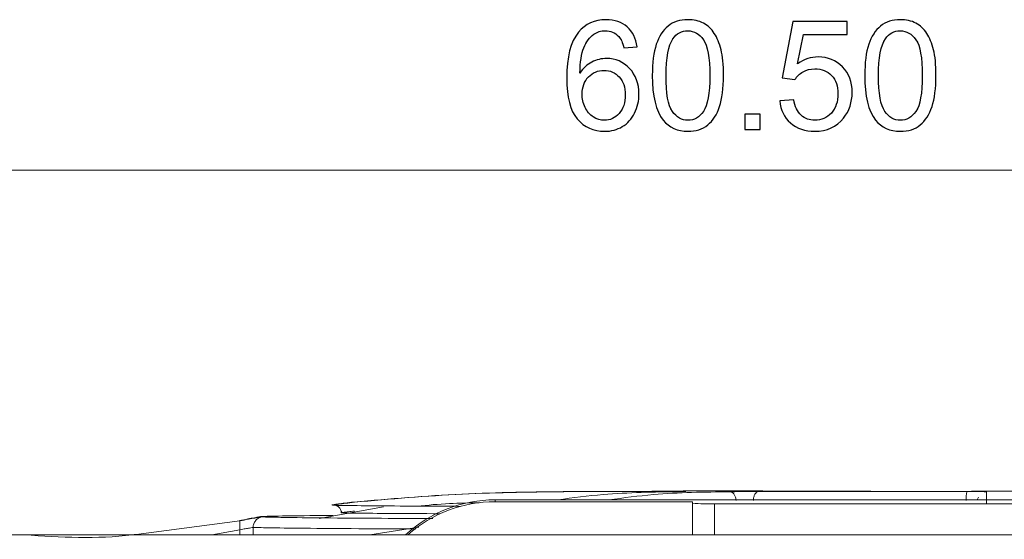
# Model space of a CAD drawing. Header units: millimetres. Extents: x -420 to 420, y -297 to 297.
# Tile 130 of 197: x 155 to 177, y 44 to 56. Entities that reach past the tile are written whole.
import ezdxf

# ---------------------------------------------------------------- set-up
doc = ezdxf.new("R2010")
doc.units = ezdxf.units.MM
doc.header["$MEASUREMENT"] = 0
doc.layers.add('layer 1', color=7, linetype='Continuous')

msp = doc.modelspace()

# ---------------------------------------------------------------- linework, layer by layer
at = {"layer": 'layer 1', "color": 7}
for points, knots in [([(168.8706, 55.7631), (168.8706, 55.7631), (168.5661, 55.7386), (168.5661, 55.7386), (168.5661, 55.7386), (168.5387, 55.8593), (168.4996, 55.9474), (168.4488, 56.0023), (168.4488, 56.0023), (168.3654, 56.0903), (168.2622, 56.1341), (168.1397, 56.1341), (168.1397, 56.1341), (168.0411, 56.1341), (167.9536, 56.1067), (167.8783, 56.0518), (167.8783, 56.0518), (167.7815, 55.9813), (167.7057, 55.8786), (167.6491, 55.7433), (167.6491, 55.7433), (167.5931, 55.6073), (167.5639, 55.4143), (167.5616, 55.164), (167.5616, 55.164), (167.6357, 55.2766), (167.7267, 55.3606), (167.834, 55.4148), (167.834, 55.4148), (167.9413, 55.4697), (168.0533, 55.4971), (168.1712, 55.4971), (168.1712, 55.4971), (168.3765, 55.4971), (168.5515, 55.4213), (168.6962, 55.2702), (168.6962, 55.2702), (168.8403, 55.1191), (168.9126, 54.9243), (168.9126, 54.6845), (168.9126, 54.6845), (168.9126, 54.527), (168.8788, 54.3812), (168.8111, 54.2458), (168.8111, 54.2458), (168.7428, 54.1105), (168.6501, 54.0073), (168.5311, 53.9355), (168.5311, 53.9355), (168.4127, 53.8638), (168.2779, 53.8276), (168.1274, 53.8276), (168.1274, 53.8276), (167.8713, 53.8276), (167.6619, 53.9221), (167.4998, 54.1105), (167.4998, 54.1105), (167.3382, 54.2989), (167.2571, 54.6098), (167.2571, 55.0427), (167.2571, 55.0427), (167.2571, 55.5268), (167.3469, 55.8792), (167.526, 56.0991), (167.526, 56.0991), (167.6823, 56.2904), (167.8929, 56.3861), (168.1583, 56.3861), (168.1583, 56.3861), (168.3555, 56.3861), (168.5177, 56.3307), (168.6437, 56.2204), (168.6437, 56.2204), (168.7697, 56.1102), (168.8455, 55.9579), (168.8706, 55.7631)], [0, 0, 0, 0, 0.05, 0.05, 0.05, 0.05, 0.1, 0.1, 0.1, 0.1, 0.15, 0.15, 0.15, 0.15, 0.2, 0.2, 0.2, 0.2, 0.25, 0.25, 0.25, 0.25, 0.3, 0.3, 0.3, 0.3, 0.35, 0.35, 0.35, 0.35, 0.4, 0.4, 0.4, 0.4, 0.45, 0.45, 0.45, 0.45, 0.5, 0.5, 0.5, 0.5, 0.55, 0.55, 0.55, 0.55, 0.6, 0.6, 0.6, 0.6, 0.65, 0.65, 0.65, 0.65, 0.7, 0.7, 0.7, 0.7, 0.75, 0.75, 0.75, 0.75, 0.8, 0.8, 0.8, 0.8, 0.85, 0.85, 0.85, 0.85, 0.9, 0.9, 0.9, 0.9, 1, 1, 1, 1]), ([(169.2177, 55.1063), (169.2177, 55.402), (169.248, 55.6412), (169.3087, 55.822), (169.3087, 55.822), (169.3699, 56.0034), (169.4604, 56.1428), (169.5805, 56.2403), (169.5805, 56.2403), (169.7001, 56.3377), (169.8512, 56.3861), (170.0332, 56.3861), (170.0332, 56.3861), (170.1674, 56.3861), (170.2852, 56.3593), (170.3873, 56.305), (170.3873, 56.305), (170.4888, 56.2508), (170.5728, 56.1726), (170.6381, 56.0705), (170.6381, 56.0705), (170.7034, 55.969), (170.7548, 55.8448), (170.7921, 55.6983), (170.7921, 55.6983), (170.83, 55.5519), (170.8487, 55.3542), (170.8487, 55.1063), (170.8487, 55.1063), (170.8487, 54.8123), (170.8184, 54.5743), (170.7583, 54.3934), (170.7583, 54.3934), (170.6982, 54.212), (170.6078, 54.0726), (170.4876, 53.9746), (170.4876, 53.9746), (170.368, 53.8766), (170.2164, 53.8276), (170.0332, 53.8276), (170.0332, 53.8276), (169.7923, 53.8276), (169.6027, 53.9133), (169.465, 54.0854), (169.465, 54.0854), (169.2999, 54.2954), (169.2177, 54.6355), (169.2177, 55.1063)], [0, 0, 0, 0, 0.0769231, 0.0769231, 0.0769231, 0.0769231, 0.1538462, 0.1538462, 0.1538462, 0.1538462, 0.2307692, 0.2307692, 0.2307692, 0.2307692, 0.3076923, 0.3076923, 0.3076923, 0.3076923, 0.3846154, 0.3846154, 0.3846154, 0.3846154, 0.4615385, 0.4615385, 0.4615385, 0.4615385, 0.5384615, 0.5384615, 0.5384615, 0.5384615, 0.6153846, 0.6153846, 0.6153846, 0.6153846, 0.6923077, 0.6923077, 0.6923077, 0.6923077, 0.7692308, 0.7692308, 0.7692308, 0.7692308, 0.8461538, 0.8461538, 0.8461538, 0.8461538, 1, 1, 1, 1]), ([(174.0833, 55.1063), (174.0833, 55.402), (174.1136, 55.6412), (174.1743, 55.822), (174.1743, 55.822), (174.2355, 56.0034), (174.326, 56.1428), (174.4461, 56.2403), (174.4461, 56.2403), (174.5657, 56.3377), (174.7168, 56.3861), (174.8988, 56.3861), (174.8988, 56.3861), (175.033, 56.3861), (175.1508, 56.3593), (175.2529, 56.305), (175.2529, 56.305), (175.3544, 56.2508), (175.4384, 56.1726), (175.5037, 56.0705), (175.5037, 56.0705), (175.569, 55.969), (175.6204, 55.8448), (175.6577, 55.6983), (175.6577, 55.6983), (175.6956, 55.5519), (175.7143, 55.3542), (175.7143, 55.1063), (175.7143, 55.1063), (175.7143, 54.8123), (175.684, 54.5743), (175.6239, 54.3934), (175.6239, 54.3934), (175.5638, 54.212), (175.4734, 54.0726), (175.3532, 53.9746), (175.3532, 53.9746), (175.2336, 53.8766), (175.082, 53.8276), (174.8988, 53.8276), (174.8988, 53.8276), (174.6579, 53.8276), (174.4683, 53.9133), (174.3306, 54.0854), (174.3306, 54.0854), (174.1655, 54.2954), (174.0833, 54.6355), (174.0833, 55.1063)], [0, 0, 0, 0, 0.0769231, 0.0769231, 0.0769231, 0.0769231, 0.1538462, 0.1538462, 0.1538462, 0.1538462, 0.2307692, 0.2307692, 0.2307692, 0.2307692, 0.3076923, 0.3076923, 0.3076923, 0.3076923, 0.3846154, 0.3846154, 0.3846154, 0.3846154, 0.4615385, 0.4615385, 0.4615385, 0.4615385, 0.5384615, 0.5384615, 0.5384615, 0.5384615, 0.6153846, 0.6153846, 0.6153846, 0.6153846, 0.6923077, 0.6923077, 0.6923077, 0.6923077, 0.7692308, 0.7692308, 0.7692308, 0.7692308, 0.8461538, 0.8461538, 0.8461538, 0.8461538, 1, 1, 1, 1]), ([(172.1367, 54.5276), (172.1367, 54.5276), (172.4587, 54.5521), (172.4587, 54.5521), (172.4587, 54.5521), (172.4826, 54.3952), (172.538, 54.2773), (172.6244, 54.198), (172.6244, 54.198), (172.7107, 54.1193), (172.8163, 54.0796), (172.9405, 54.0796), (172.9405, 54.0796), (173.0904, 54.0796), (173.2159, 54.1356), (173.3179, 54.247), (173.3179, 54.247), (173.4194, 54.359), (173.4702, 54.5072), (173.4702, 54.6915), (173.4702, 54.6915), (173.4702, 54.8671), (173.4218, 55.0053), (173.3244, 55.1068), (173.3244, 55.1068), (173.2269, 55.2083), (173.098, 55.2591), (172.9376, 55.2591), (172.9376, 55.2591), (172.8379, 55.2591), (172.7486, 55.2363), (172.6693, 55.1908), (172.6693, 55.1908), (172.5905, 55.1453), (172.5287, 55.0864), (172.4832, 55.0141), (172.4832, 55.0141), (172.4832, 55.0141), (172.1927, 55.0561), (172.1927, 55.0561), (172.1927, 55.0561), (172.1927, 55.0561), (172.4342, 56.3441), (172.4342, 56.3441), (172.4342, 56.3441), (172.4342, 56.3441), (173.6767, 56.3441), (173.6767, 56.3441), (173.6767, 56.3441), (173.6767, 56.3441), (173.6767, 56.0501), (173.6767, 56.0501), (173.6767, 56.0501), (173.6767, 56.0501), (172.6798, 56.0501), (172.6798, 56.0501), (172.6798, 56.0501), (172.6798, 56.0501), (172.5462, 55.374), (172.5462, 55.374), (172.5462, 55.374), (172.6961, 55.4796), (172.8536, 55.5321), (173.0181, 55.5321), (173.0181, 55.5321), (173.2363, 55.5321), (173.4206, 55.4563), (173.5705, 55.3046), (173.5705, 55.3046), (173.7204, 55.1529), (173.7957, 54.9581), (173.7957, 54.7201), (173.7957, 54.7201), (173.7957, 54.4932), (173.7298, 54.2972), (173.5979, 54.1321), (173.5979, 54.1321), (173.4375, 53.9291), (173.2182, 53.8276), (172.9405, 53.8276), (172.9405, 53.8276), (172.713, 53.8276), (172.5275, 53.8918), (172.3834, 54.0195), (172.3834, 54.0195), (172.2394, 54.1473), (172.1571, 54.3164), (172.1367, 54.5276)], [0, 0, 0, 0, 0.0434783, 0.0434783, 0.0434783, 0.0434783, 0.0869565, 0.0869565, 0.0869565, 0.0869565, 0.1304348, 0.1304348, 0.1304348, 0.1304348, 0.173913, 0.173913, 0.173913, 0.173913, 0.2173913, 0.2173913, 0.2173913, 0.2173913, 0.2608696, 0.2608696, 0.2608696, 0.2608696, 0.3043478, 0.3043478, 0.3043478, 0.3043478, 0.3478261, 0.3478261, 0.3478261, 0.3478261, 0.3913043, 0.3913043, 0.3913043, 0.3913043, 0.4347826, 0.4347826, 0.4347826, 0.4347826, 0.4782609, 0.4782609, 0.4782609, 0.4782609, 0.5217391, 0.5217391, 0.5217391, 0.5217391, 0.5652174, 0.5652174, 0.5652174, 0.5652174, 0.6086957, 0.6086957, 0.6086957, 0.6086957, 0.6521739, 0.6521739, 0.6521739, 0.6521739, 0.6956522, 0.6956522, 0.6956522, 0.6956522, 0.7391304, 0.7391304, 0.7391304, 0.7391304, 0.7826087, 0.7826087, 0.7826087, 0.7826087, 0.826087, 0.826087, 0.826087, 0.826087, 0.8695652, 0.8695652, 0.8695652, 0.8695652, 0.9130435, 0.9130435, 0.9130435, 0.9130435, 1, 1, 1, 1]), ([(169.5327, 55.1051), (169.5327, 54.6927), (169.5805, 54.4185), (169.6768, 54.2832), (169.6768, 54.2832), (169.773, 54.1473), (169.892, 54.0796), (170.0332, 54.0796), (170.0332, 54.0796), (170.1744, 54.0796), (170.2934, 54.1478), (170.3896, 54.2838), (170.3896, 54.2838), (170.4859, 54.4203), (170.5337, 54.6938), (170.5337, 55.1051), (170.5337, 55.1051), (170.5337, 55.5175), (170.4859, 55.7917), (170.3896, 55.927), (170.3896, 55.927), (170.2939, 56.0629), (170.1738, 56.1306), (170.0297, 56.1306), (170.0297, 56.1306), (169.8885, 56.1306), (169.7754, 56.0705), (169.6908, 55.9509), (169.6908, 55.9509), (169.5852, 55.7987), (169.5327, 55.5163), (169.5327, 55.1051)], [0, 0, 0, 0, 0.1111111, 0.1111111, 0.1111111, 0.1111111, 0.2222222, 0.2222222, 0.2222222, 0.2222222, 0.3333333, 0.3333333, 0.3333333, 0.3333333, 0.4444444, 0.4444444, 0.4444444, 0.4444444, 0.5555556, 0.5555556, 0.5555556, 0.5555556, 0.6666667, 0.6666667, 0.6666667, 0.6666667, 0.7777778, 0.7777778, 0.7777778, 0.7777778, 1, 1, 1, 1]), ([(174.3983, 55.1051), (174.3983, 54.6927), (174.4461, 54.4185), (174.5424, 54.2832), (174.5424, 54.2832), (174.6386, 54.1473), (174.7576, 54.0796), (174.8988, 54.0796), (174.8988, 54.0796), (175.04, 54.0796), (175.159, 54.1478), (175.2552, 54.2838), (175.2552, 54.2838), (175.3515, 54.4203), (175.3993, 54.6938), (175.3993, 55.1051), (175.3993, 55.1051), (175.3993, 55.5175), (175.3515, 55.7917), (175.2552, 55.927), (175.2552, 55.927), (175.1595, 56.0629), (175.0394, 56.1306), (174.8953, 56.1306), (174.8953, 56.1306), (174.7541, 56.1306), (174.641, 56.0705), (174.5564, 55.9509), (174.5564, 55.9509), (174.4508, 55.7987), (174.3983, 55.5163), (174.3983, 55.1051)], [0, 0, 0, 0, 0.1111111, 0.1111111, 0.1111111, 0.1111111, 0.2222222, 0.2222222, 0.2222222, 0.2222222, 0.3333333, 0.3333333, 0.3333333, 0.3333333, 0.4444444, 0.4444444, 0.4444444, 0.4444444, 0.5555556, 0.5555556, 0.5555556, 0.5555556, 0.6666667, 0.6666667, 0.6666667, 0.6666667, 0.7777778, 0.7777778, 0.7777778, 0.7777778, 1, 1, 1, 1]), ([(167.6106, 54.6816), (167.6106, 54.5754), (167.6333, 54.4739), (167.6783, 54.3771), (167.6783, 54.3771), (167.7232, 54.2803), (167.7862, 54.2068), (167.8661, 54.156), (167.8661, 54.156), (167.9466, 54.1053), (168.0318, 54.0796), (168.1222, 54.0796), (168.1222, 54.0796), (168.2534, 54.0796), (168.3654, 54.1321), (168.4582, 54.2371), (168.4582, 54.2371), (168.5509, 54.3421), (168.5976, 54.4844), (168.5976, 54.6647), (168.5976, 54.6647), (168.5976, 54.8379), (168.5515, 54.9744), (168.4599, 55.0742), (168.4599, 55.0742), (168.3683, 55.1739), (168.2517, 55.2241), (168.1099, 55.2241), (168.1099, 55.2241), (167.9711, 55.2241), (167.8527, 55.1739), (167.7558, 55.0742), (167.7558, 55.0742), (167.659, 54.9744), (167.6106, 54.8438), (167.6106, 54.6816)], [0, 0, 0, 0, 0.1, 0.1, 0.1, 0.1, 0.2, 0.2, 0.2, 0.2, 0.3, 0.3, 0.3, 0.3, 0.4, 0.4, 0.4, 0.4, 0.5, 0.5, 0.5, 0.5, 0.6, 0.6, 0.6, 0.6, 0.7, 0.7, 0.7, 0.7, 0.8, 0.8, 0.8, 0.8, 1, 1, 1, 1]), ([(171.3358, 53.8696), (171.3358, 53.8696), (171.3358, 54.2196), (171.3358, 54.2196), (171.3358, 54.2196), (171.3358, 54.2196), (171.6858, 54.2196), (171.6858, 54.2196), (171.6858, 54.2196), (171.6858, 54.2196), (171.6858, 53.8696), (171.6858, 53.8696), (171.6858, 53.8696), (171.6858, 53.8696), (171.3358, 53.8696), (171.3358, 53.8696)], [0, 0, 0, 0, 0.2, 0.2, 0.2, 0.2, 0.4, 0.4, 0.4, 0.4, 0.6, 0.6, 0.6, 0.6, 1, 1, 1, 1])]:
    msp.add_open_spline(points, degree=3, knots=knots, dxfattribs=at)
at = {"layer": 'layer 1', "color": 7, "lineweight": 9}
for points, knots in [([(168.8706, 55.7631), (168.8706, 55.7631), (168.5661, 55.7386), (168.5661, 55.7386), (168.5661, 55.7386), (168.5387, 55.8593), (168.4996, 55.9474), (168.4488, 56.0023), (168.4488, 56.0023), (168.3654, 56.0903), (168.2622, 56.1341), (168.1397, 56.1341), (168.1397, 56.1341), (168.0411, 56.1341), (167.9536, 56.1067), (167.8783, 56.0518), (167.8783, 56.0518), (167.7815, 55.9813), (167.7057, 55.8786), (167.6491, 55.7433), (167.6491, 55.7433), (167.5931, 55.6073), (167.5639, 55.4143), (167.5616, 55.164), (167.5616, 55.164), (167.6357, 55.2766), (167.7267, 55.3606), (167.834, 55.4148), (167.834, 55.4148), (167.9413, 55.4697), (168.0533, 55.4971), (168.1712, 55.4971), (168.1712, 55.4971), (168.3765, 55.4971), (168.5515, 55.4213), (168.6962, 55.2702), (168.6962, 55.2702), (168.8403, 55.1191), (168.9126, 54.9243), (168.9126, 54.6845), (168.9126, 54.6845), (168.9126, 54.527), (168.8788, 54.3812), (168.8111, 54.2458), (168.8111, 54.2458), (168.7428, 54.1105), (168.6501, 54.0073), (168.5311, 53.9355), (168.5311, 53.9355), (168.4127, 53.8638), (168.2779, 53.8276), (168.1274, 53.8276), (168.1274, 53.8276), (167.8713, 53.8276), (167.6619, 53.9221), (167.4998, 54.1105), (167.4998, 54.1105), (167.3382, 54.2989), (167.2571, 54.6098), (167.2571, 55.0427), (167.2571, 55.0427), (167.2571, 55.5268), (167.3469, 55.8792), (167.526, 56.0991), (167.526, 56.0991), (167.6823, 56.2904), (167.8929, 56.3861), (168.1583, 56.3861), (168.1583, 56.3861), (168.3555, 56.3861), (168.5177, 56.3307), (168.6437, 56.2204), (168.6437, 56.2204), (168.7697, 56.1102), (168.8455, 55.9579), (168.8706, 55.7631)], [0, 0, 0, 0, 0.05, 0.05, 0.05, 0.05, 0.1, 0.1, 0.1, 0.1, 0.15, 0.15, 0.15, 0.15, 0.2, 0.2, 0.2, 0.2, 0.25, 0.25, 0.25, 0.25, 0.3, 0.3, 0.3, 0.3, 0.35, 0.35, 0.35, 0.35, 0.4, 0.4, 0.4, 0.4, 0.45, 0.45, 0.45, 0.45, 0.5, 0.5, 0.5, 0.5, 0.55, 0.55, 0.55, 0.55, 0.6, 0.6, 0.6, 0.6, 0.65, 0.65, 0.65, 0.65, 0.7, 0.7, 0.7, 0.7, 0.75, 0.75, 0.75, 0.75, 0.8, 0.8, 0.8, 0.8, 0.85, 0.85, 0.85, 0.85, 0.9, 0.9, 0.9, 0.9, 1, 1, 1, 1]), ([(169.2177, 55.1063), (169.2177, 55.402), (169.248, 55.6412), (169.3087, 55.822), (169.3087, 55.822), (169.3699, 56.0034), (169.4604, 56.1428), (169.5805, 56.2403), (169.5805, 56.2403), (169.7001, 56.3377), (169.8512, 56.3861), (170.0332, 56.3861), (170.0332, 56.3861), (170.1674, 56.3861), (170.2852, 56.3593), (170.3873, 56.305), (170.3873, 56.305), (170.4888, 56.2508), (170.5728, 56.1726), (170.6381, 56.0705), (170.6381, 56.0705), (170.7034, 55.969), (170.7548, 55.8448), (170.7921, 55.6983), (170.7921, 55.6983), (170.83, 55.5519), (170.8487, 55.3542), (170.8487, 55.1063), (170.8487, 55.1063), (170.8487, 54.8123), (170.8184, 54.5743), (170.7583, 54.3934), (170.7583, 54.3934), (170.6982, 54.212), (170.6078, 54.0726), (170.4876, 53.9746), (170.4876, 53.9746), (170.368, 53.8766), (170.2164, 53.8276), (170.0332, 53.8276), (170.0332, 53.8276), (169.7923, 53.8276), (169.6027, 53.9133), (169.465, 54.0854), (169.465, 54.0854), (169.2999, 54.2954), (169.2177, 54.6355), (169.2177, 55.1063)], [0, 0, 0, 0, 0.0769231, 0.0769231, 0.0769231, 0.0769231, 0.1538462, 0.1538462, 0.1538462, 0.1538462, 0.2307692, 0.2307692, 0.2307692, 0.2307692, 0.3076923, 0.3076923, 0.3076923, 0.3076923, 0.3846154, 0.3846154, 0.3846154, 0.3846154, 0.4615385, 0.4615385, 0.4615385, 0.4615385, 0.5384615, 0.5384615, 0.5384615, 0.5384615, 0.6153846, 0.6153846, 0.6153846, 0.6153846, 0.6923077, 0.6923077, 0.6923077, 0.6923077, 0.7692308, 0.7692308, 0.7692308, 0.7692308, 0.8461538, 0.8461538, 0.8461538, 0.8461538, 1, 1, 1, 1]), ([(174.0833, 55.1063), (174.0833, 55.402), (174.1136, 55.6412), (174.1743, 55.822), (174.1743, 55.822), (174.2355, 56.0034), (174.326, 56.1428), (174.4461, 56.2403), (174.4461, 56.2403), (174.5657, 56.3377), (174.7168, 56.3861), (174.8988, 56.3861), (174.8988, 56.3861), (175.033, 56.3861), (175.1508, 56.3593), (175.2529, 56.305), (175.2529, 56.305), (175.3544, 56.2508), (175.4384, 56.1726), (175.5037, 56.0705), (175.5037, 56.0705), (175.569, 55.969), (175.6204, 55.8448), (175.6577, 55.6983), (175.6577, 55.6983), (175.6956, 55.5519), (175.7143, 55.3542), (175.7143, 55.1063), (175.7143, 55.1063), (175.7143, 54.8123), (175.684, 54.5743), (175.6239, 54.3934), (175.6239, 54.3934), (175.5638, 54.212), (175.4734, 54.0726), (175.3532, 53.9746), (175.3532, 53.9746), (175.2336, 53.8766), (175.082, 53.8276), (174.8988, 53.8276), (174.8988, 53.8276), (174.6579, 53.8276), (174.4683, 53.9133), (174.3306, 54.0854), (174.3306, 54.0854), (174.1655, 54.2954), (174.0833, 54.6355), (174.0833, 55.1063)], [0, 0, 0, 0, 0.0769231, 0.0769231, 0.0769231, 0.0769231, 0.1538462, 0.1538462, 0.1538462, 0.1538462, 0.2307692, 0.2307692, 0.2307692, 0.2307692, 0.3076923, 0.3076923, 0.3076923, 0.3076923, 0.3846154, 0.3846154, 0.3846154, 0.3846154, 0.4615385, 0.4615385, 0.4615385, 0.4615385, 0.5384615, 0.5384615, 0.5384615, 0.5384615, 0.6153846, 0.6153846, 0.6153846, 0.6153846, 0.6923077, 0.6923077, 0.6923077, 0.6923077, 0.7692308, 0.7692308, 0.7692308, 0.7692308, 0.8461538, 0.8461538, 0.8461538, 0.8461538, 1, 1, 1, 1]), ([(172.1367, 54.5276), (172.1367, 54.5276), (172.4587, 54.5521), (172.4587, 54.5521), (172.4587, 54.5521), (172.4826, 54.3952), (172.538, 54.2773), (172.6244, 54.198), (172.6244, 54.198), (172.7107, 54.1193), (172.8163, 54.0796), (172.9405, 54.0796), (172.9405, 54.0796), (173.0904, 54.0796), (173.2159, 54.1356), (173.3179, 54.247), (173.3179, 54.247), (173.4194, 54.359), (173.4702, 54.5072), (173.4702, 54.6915), (173.4702, 54.6915), (173.4702, 54.8671), (173.4218, 55.0053), (173.3244, 55.1068), (173.3244, 55.1068), (173.2269, 55.2083), (173.098, 55.2591), (172.9376, 55.2591), (172.9376, 55.2591), (172.8379, 55.2591), (172.7486, 55.2363), (172.6693, 55.1908), (172.6693, 55.1908), (172.5905, 55.1453), (172.5287, 55.0864), (172.4832, 55.0141), (172.4832, 55.0141), (172.4832, 55.0141), (172.1927, 55.0561), (172.1927, 55.0561), (172.1927, 55.0561), (172.1927, 55.0561), (172.4342, 56.3441), (172.4342, 56.3441), (172.4342, 56.3441), (172.4342, 56.3441), (173.6767, 56.3441), (173.6767, 56.3441), (173.6767, 56.3441), (173.6767, 56.3441), (173.6767, 56.0501), (173.6767, 56.0501), (173.6767, 56.0501), (173.6767, 56.0501), (172.6798, 56.0501), (172.6798, 56.0501), (172.6798, 56.0501), (172.6798, 56.0501), (172.5462, 55.374), (172.5462, 55.374), (172.5462, 55.374), (172.6961, 55.4796), (172.8536, 55.5321), (173.0181, 55.5321), (173.0181, 55.5321), (173.2363, 55.5321), (173.4206, 55.4563), (173.5705, 55.3046), (173.5705, 55.3046), (173.7204, 55.1529), (173.7957, 54.9581), (173.7957, 54.7201), (173.7957, 54.7201), (173.7957, 54.4932), (173.7298, 54.2972), (173.5979, 54.1321), (173.5979, 54.1321), (173.4375, 53.9291), (173.2182, 53.8276), (172.9405, 53.8276), (172.9405, 53.8276), (172.713, 53.8276), (172.5275, 53.8918), (172.3834, 54.0195), (172.3834, 54.0195), (172.2394, 54.1473), (172.1571, 54.3164), (172.1367, 54.5276)], [0, 0, 0, 0, 0.0434783, 0.0434783, 0.0434783, 0.0434783, 0.0869565, 0.0869565, 0.0869565, 0.0869565, 0.1304348, 0.1304348, 0.1304348, 0.1304348, 0.173913, 0.173913, 0.173913, 0.173913, 0.2173913, 0.2173913, 0.2173913, 0.2173913, 0.2608696, 0.2608696, 0.2608696, 0.2608696, 0.3043478, 0.3043478, 0.3043478, 0.3043478, 0.3478261, 0.3478261, 0.3478261, 0.3478261, 0.3913043, 0.3913043, 0.3913043, 0.3913043, 0.4347826, 0.4347826, 0.4347826, 0.4347826, 0.4782609, 0.4782609, 0.4782609, 0.4782609, 0.5217391, 0.5217391, 0.5217391, 0.5217391, 0.5652174, 0.5652174, 0.5652174, 0.5652174, 0.6086957, 0.6086957, 0.6086957, 0.6086957, 0.6521739, 0.6521739, 0.6521739, 0.6521739, 0.6956522, 0.6956522, 0.6956522, 0.6956522, 0.7391304, 0.7391304, 0.7391304, 0.7391304, 0.7826087, 0.7826087, 0.7826087, 0.7826087, 0.826087, 0.826087, 0.826087, 0.826087, 0.8695652, 0.8695652, 0.8695652, 0.8695652, 0.9130435, 0.9130435, 0.9130435, 0.9130435, 1, 1, 1, 1]), ([(169.5327, 55.1051), (169.5327, 54.6927), (169.5805, 54.4185), (169.6768, 54.2832), (169.6768, 54.2832), (169.773, 54.1473), (169.892, 54.0796), (170.0332, 54.0796), (170.0332, 54.0796), (170.1744, 54.0796), (170.2934, 54.1478), (170.3896, 54.2838), (170.3896, 54.2838), (170.4859, 54.4203), (170.5337, 54.6938), (170.5337, 55.1051), (170.5337, 55.1051), (170.5337, 55.5175), (170.4859, 55.7917), (170.3896, 55.927), (170.3896, 55.927), (170.2939, 56.0629), (170.1738, 56.1306), (170.0297, 56.1306), (170.0297, 56.1306), (169.8885, 56.1306), (169.7754, 56.0705), (169.6908, 55.9509), (169.6908, 55.9509), (169.5852, 55.7987), (169.5327, 55.5163), (169.5327, 55.1051)], [0, 0, 0, 0, 0.1111111, 0.1111111, 0.1111111, 0.1111111, 0.2222222, 0.2222222, 0.2222222, 0.2222222, 0.3333333, 0.3333333, 0.3333333, 0.3333333, 0.4444444, 0.4444444, 0.4444444, 0.4444444, 0.5555556, 0.5555556, 0.5555556, 0.5555556, 0.6666667, 0.6666667, 0.6666667, 0.6666667, 0.7777778, 0.7777778, 0.7777778, 0.7777778, 1, 1, 1, 1]), ([(174.3983, 55.1051), (174.3983, 54.6927), (174.4461, 54.4185), (174.5424, 54.2832), (174.5424, 54.2832), (174.6386, 54.1473), (174.7576, 54.0796), (174.8988, 54.0796), (174.8988, 54.0796), (175.04, 54.0796), (175.159, 54.1478), (175.2552, 54.2838), (175.2552, 54.2838), (175.3515, 54.4203), (175.3993, 54.6938), (175.3993, 55.1051), (175.3993, 55.1051), (175.3993, 55.5175), (175.3515, 55.7917), (175.2552, 55.927), (175.2552, 55.927), (175.1595, 56.0629), (175.0394, 56.1306), (174.8953, 56.1306), (174.8953, 56.1306), (174.7541, 56.1306), (174.641, 56.0705), (174.5564, 55.9509), (174.5564, 55.9509), (174.4508, 55.7987), (174.3983, 55.5163), (174.3983, 55.1051)], [0, 0, 0, 0, 0.1111111, 0.1111111, 0.1111111, 0.1111111, 0.2222222, 0.2222222, 0.2222222, 0.2222222, 0.3333333, 0.3333333, 0.3333333, 0.3333333, 0.4444444, 0.4444444, 0.4444444, 0.4444444, 0.5555556, 0.5555556, 0.5555556, 0.5555556, 0.6666667, 0.6666667, 0.6666667, 0.6666667, 0.7777778, 0.7777778, 0.7777778, 0.7777778, 1, 1, 1, 1]), ([(167.6106, 54.6816), (167.6106, 54.5754), (167.6333, 54.4739), (167.6783, 54.3771), (167.6783, 54.3771), (167.7232, 54.2803), (167.7862, 54.2068), (167.8661, 54.156), (167.8661, 54.156), (167.9466, 54.1053), (168.0318, 54.0796), (168.1222, 54.0796), (168.1222, 54.0796), (168.2534, 54.0796), (168.3654, 54.1321), (168.4582, 54.2371), (168.4582, 54.2371), (168.5509, 54.3421), (168.5976, 54.4844), (168.5976, 54.6647), (168.5976, 54.6647), (168.5976, 54.8379), (168.5515, 54.9744), (168.4599, 55.0742), (168.4599, 55.0742), (168.3683, 55.1739), (168.2517, 55.2241), (168.1099, 55.2241), (168.1099, 55.2241), (167.9711, 55.2241), (167.8527, 55.1739), (167.7558, 55.0742), (167.7558, 55.0742), (167.659, 54.9744), (167.6106, 54.8438), (167.6106, 54.6816)], [0, 0, 0, 0, 0.1, 0.1, 0.1, 0.1, 0.2, 0.2, 0.2, 0.2, 0.3, 0.3, 0.3, 0.3, 0.4, 0.4, 0.4, 0.4, 0.5, 0.5, 0.5, 0.5, 0.6, 0.6, 0.6, 0.6, 0.7, 0.7, 0.7, 0.7, 0.8, 0.8, 0.8, 0.8, 1, 1, 1, 1]), ([(171.3358, 53.8696), (171.3358, 53.8696), (171.3358, 54.2196), (171.3358, 54.2196), (171.3358, 54.2196), (171.3358, 54.2196), (171.6858, 54.2196), (171.6858, 54.2196), (171.6858, 54.2196), (171.6858, 54.2196), (171.6858, 53.8696), (171.6858, 53.8696), (171.6858, 53.8696), (171.6858, 53.8696), (171.3358, 53.8696), (171.3358, 53.8696)], [0, 0, 0, 0, 0.2, 0.2, 0.2, 0.2, 0.4, 0.4, 0.4, 0.4, 0.6, 0.6, 0.6, 0.6, 1, 1, 1, 1]), ([(167.3297, 45.571), (166.5042, 45.5625), (165.6788, 45.5542), (164.855, 45.5142), (164.855, 45.5142), (164.03, 45.4745), (163.2063, 45.403), (162.383, 45.3314)], [0, 0, 0, 0, 0.3333333, 0.3333333, 0.3333333, 0.3333333, 1, 1, 1, 1]), ([(162.3952, 45.3276), (163.2196, 45.3999), (164.044, 45.4723), (164.8701, 45.5127), (164.8701, 45.5127), (165.6949, 45.553), (166.5213, 45.5617), (167.3477, 45.5703)], [0, 0, 0, 0, 0.3333333, 0.3333333, 0.3333333, 0.3333333, 1, 1, 1, 1]), ([(169.8391, 45.5679), (169.2556, 45.5606), (168.6721, 45.5532), (168.0903, 45.5028), (168.0903, 45.5028), (167.7456, 45.4731), (167.4016, 45.4281), (167.0574, 45.3832)], [0, 0, 0, 0, 0.3333333, 0.3333333, 0.3333333, 0.3333333, 1, 1, 1, 1]), ([(167.8283, 45.5749), (167.812, 45.5749), (167.7956, 45.5747), (167.7667, 45.5745), (167.7667, 45.5745), (167.7412, 45.5745), (167.7058, 45.5741), (167.663, 45.5739), (167.663, 45.5739), (167.6204, 45.5735), (167.5704, 45.5732), (167.5173, 45.5727), (167.5173, 45.5727), (167.4574, 45.5722), (167.3936, 45.5715), (167.3297, 45.571)], [0, 0, 0, 0, 0.2, 0.2, 0.2, 0.2, 0.4, 0.4, 0.4, 0.4, 0.6, 0.6, 0.6, 0.6, 1, 1, 1, 1]), ([(167.3477, 45.5703), (167.411, 45.571), (167.4741, 45.5715), (167.5336, 45.5722), (167.5336, 45.5722), (167.5862, 45.5725), (167.6359, 45.5729), (167.6785, 45.5734), (167.6785, 45.5734), (167.7211, 45.5735), (167.7566, 45.5739), (167.7826, 45.5739), (167.7826, 45.5739), (167.8117, 45.5741), (167.8288, 45.5741), (167.8457, 45.5744)], [0, 0, 0, 0, 0.2, 0.2, 0.2, 0.2, 0.4, 0.4, 0.4, 0.4, 0.6, 0.6, 0.6, 0.6, 1, 1, 1, 1]), ([(169.085, 45.5757), (168.8659, 45.5757), (168.6469, 45.5756), (168.4763, 45.5756), (168.4763, 45.5756), (168.1167, 45.5754), (167.9726, 45.5751), (167.8283, 45.5749)], [0, 0, 0, 0, 0.3333333, 0.3333333, 0.3333333, 0.3333333, 1, 1, 1, 1]), ([(167.8457, 45.5744), (168.023, 45.5739), (168.2007, 45.5737), (168.5392, 45.5735), (168.5392, 45.5735), (168.878, 45.5734), (169.3781, 45.5729), (169.8781, 45.5727)], [0, 0, 0, 0, 0.3333333, 0.3333333, 0.3333333, 0.3333333, 1, 1, 1, 1]), ([(168.2246, 45.3832), (168.5636, 45.4276), (168.9026, 45.4721), (169.2421, 45.5018), (169.2421, 45.5018), (169.825, 45.5526), (170.4094, 45.5601), (170.9938, 45.5675)], [0, 0, 0, 0, 0.3333333, 0.3333333, 0.3333333, 0.3333333, 1, 1, 1, 1]), ([(185.5501, 45.5667), (185.3222, 45.5725), (185.0946, 45.5783), (184.8669, 45.5832), (184.8669, 45.5832), (182.6482, 45.6316), (180.4515, 45.598), (178.2679, 45.5842), (178.2679, 45.5842), (176.2036, 45.571), (174.151, 45.5756), (172.1134, 45.5837), (172.1134, 45.5837), (171.1369, 45.5878), (170.1638, 45.5926), (169.204, 45.578), (169.204, 45.578), (169.1093, 45.5766), (169.0151, 45.5749), (168.9208, 45.5734)], [0, 0, 0, 0, 0.1666667, 0.1666667, 0.1666667, 0.1666667, 0.3333333, 0.3333333, 0.3333333, 0.3333333, 0.5, 0.5, 0.5, 0.5, 0.6666667, 0.6666667, 0.6666667, 0.6666667, 1, 1, 1, 1]), ([(169.8781, 45.5727), (169.9108, 45.5727), (169.9436, 45.5725), (169.9634, 45.5723), (169.9634, 45.5723), (169.9811, 45.5722), (169.9887, 45.5719), (169.9853, 45.5715), (169.9853, 45.5715), (169.9821, 45.5711), (169.9677, 45.5705), (169.9439, 45.5701), (169.9439, 45.5701), (169.917, 45.5695), (169.8781, 45.5686), (169.8391, 45.5679)], [0, 0, 0, 0, 0.2, 0.2, 0.2, 0.2, 0.4, 0.4, 0.4, 0.4, 0.6, 0.6, 0.6, 0.6, 1, 1, 1, 1]), ([(170.9938, 45.5675), (171.0445, 45.5683), (171.0951, 45.5691), (171.1522, 45.5697), (171.1522, 45.5697), (171.2028, 45.5701), (171.2584, 45.5707), (171.3149, 45.5711), (171.3149, 45.5711), (171.3712, 45.5713), (171.4283, 45.5717), (171.4816, 45.5719), (171.4816, 45.5719), (171.5418, 45.5722), (171.5972, 45.5722), (171.6527, 45.5722)], [0, 0, 0, 0, 0.2, 0.2, 0.2, 0.2, 0.4, 0.4, 0.4, 0.4, 0.6, 0.6, 0.6, 0.6, 1, 1, 1, 1]), ([(171.1359, 45.3664), (171.1352, 45.3792), (171.1347, 45.3923), (171.1328, 45.405), (171.1328, 45.405), (171.1311, 45.4176), (171.1281, 45.43), (171.1242, 45.4419), (171.1242, 45.4419), (171.1164, 45.4656), (171.1058, 45.4876), (171.0927, 45.5062), (171.0927, 45.5062), (171.0796, 45.5246), (171.0642, 45.5399), (171.0472, 45.5508), (171.0472, 45.5508), (171.0389, 45.5562), (171.0302, 45.5605), (171.0212, 45.563), (171.0212, 45.563), (171.0123, 45.5659), (171.003, 45.5667), (170.9938, 45.5675)], [0, 0, 0, 0, 0.1428571, 0.1428571, 0.1428571, 0.1428571, 0.2857143, 0.2857143, 0.2857143, 0.2857143, 0.4285714, 0.4285714, 0.4285714, 0.4285714, 0.5714286, 0.5714286, 0.5714286, 0.5714286, 0.7142857, 0.7142857, 0.7142857, 0.7142857, 1, 1, 1, 1]), ([(171.5314, 45.3692), (171.5317, 45.3822), (171.5323, 45.3953), (171.5339, 45.4082), (171.5339, 45.4082), (171.5353, 45.4208), (171.538, 45.4332), (171.5414, 45.4451), (171.5414, 45.4451), (171.5477, 45.469), (171.557, 45.4911), (171.5681, 45.5098), (171.5681, 45.5098), (171.5793, 45.5283), (171.5926, 45.5438), (171.6068, 45.5548), (171.6068, 45.5548), (171.6141, 45.5603), (171.6216, 45.5649), (171.6291, 45.5675), (171.6291, 45.5675), (171.637, 45.5703), (171.6449, 45.5711), (171.6527, 45.5722)], [0, 0, 0, 0, 0.1428571, 0.1428571, 0.1428571, 0.1428571, 0.2857143, 0.2857143, 0.2857143, 0.2857143, 0.4285714, 0.4285714, 0.4285714, 0.4285714, 0.5714286, 0.5714286, 0.5714286, 0.5714286, 0.7142857, 0.7142857, 0.7142857, 0.7142857, 1, 1, 1, 1]), ([(171.6527, 45.5722), (172.3845, 45.5722), (173.116, 45.5719), (173.9122, 45.5717), (173.9122, 45.5717), (174.708, 45.5717), (175.5685, 45.5715), (176.4286, 45.5715)], [0, 0, 0, 0, 0.3333333, 0.3333333, 0.3333333, 0.3333333, 1, 1, 1, 1]), ([(176.4047, 45.3683), (176.4047, 45.3814), (176.4049, 45.3945), (176.4051, 45.4072), (176.4051, 45.4072), (176.4055, 45.42), (176.4059, 45.4322), (176.4067, 45.4443), (176.4067, 45.4443), (176.4079, 45.4682), (176.4097, 45.4901), (176.4119, 45.5088), (176.4119, 45.5088), (176.4141, 45.5275), (176.4168, 45.543), (176.4195, 45.554), (176.4195, 45.554), (176.421, 45.5596), (176.4226, 45.564), (176.4239, 45.5667), (176.4239, 45.5667), (176.4256, 45.5695), (176.427, 45.5705), (176.4286, 45.5715)], [0, 0, 0, 0, 0.1428571, 0.1428571, 0.1428571, 0.1428571, 0.2857143, 0.2857143, 0.2857143, 0.2857143, 0.4285714, 0.4285714, 0.4285714, 0.4285714, 0.5714286, 0.5714286, 0.5714286, 0.5714286, 0.7142857, 0.7142857, 0.7142857, 0.7142857, 1, 1, 1, 1]), ([(176.4286, 45.5715), (176.4909, 45.5715), (176.5534, 45.5713), (176.6103, 45.5711), (176.6103, 45.5711), (176.6604, 45.571), (176.7066, 45.5705), (176.7445, 45.5701), (176.7445, 45.5701), (176.7824, 45.5697), (176.812, 45.5693), (176.8315, 45.5686), (176.8315, 45.5686), (176.8534, 45.5679), (176.8622, 45.5673), (176.8711, 45.5664)], [0, 0, 0, 0, 0.2, 0.2, 0.2, 0.2, 0.4, 0.4, 0.4, 0.4, 0.6, 0.6, 0.6, 0.6, 1, 1, 1, 1]), ([(176.8711, 45.5664), (176.8711, 45.555), (176.8711, 45.5436), (176.8711, 45.4968), (176.8711, 45.4968), (176.8711, 45.4497), (176.8711, 45.367), (176.8711, 45.2844)], [0, 0, 0, 0, 0.3333333, 0.3333333, 0.3333333, 0.3333333, 1, 1, 1, 1]), ([(162.383, 45.3314), (162.3136, 45.3231), (162.2443, 45.3151), (162.1798, 45.3071), (162.1798, 45.3071), (162.1239, 45.3002), (162.0715, 45.2934), (162.0285, 45.2878), (162.0285, 45.2878), (161.9853, 45.282), (161.9513, 45.2774), (161.9287, 45.274), (161.9287, 45.274), (161.9027, 45.2701), (161.8916, 45.2681), (161.8806, 45.2663)], [0, 0, 0, 0, 0.2, 0.2, 0.2, 0.2, 0.4, 0.4, 0.4, 0.4, 0.6, 0.6, 0.6, 0.6, 1, 1, 1, 1]), ([(161.8928, 45.2582), (161.9039, 45.2609), (161.9148, 45.2633), (161.9409, 45.2677), (161.9409, 45.2677), (161.9636, 45.2713), (161.9975, 45.2766), (162.0406, 45.2825), (162.0406, 45.2825), (162.0838, 45.2888), (162.136, 45.2956), (162.192, 45.3029), (162.192, 45.3029), (162.2566, 45.3109), (162.3259, 45.3194), (162.3952, 45.3276)], [0, 0, 0, 0, 0.2, 0.2, 0.2, 0.2, 0.4, 0.4, 0.4, 0.4, 0.6, 0.6, 0.6, 0.6, 1, 1, 1, 1]), ([(161.8928, 45.2582), (161.9057, 45.2592), (161.9183, 45.2603), (161.9312, 45.2597), (161.9312, 45.2597), (161.9439, 45.2591), (161.9564, 45.257), (161.9686, 45.2536), (161.9686, 45.2536), (161.9808, 45.2502), (161.9925, 45.2456), (162.0036, 45.2397), (162.0036, 45.2397), (162.0148, 45.2337), (162.0253, 45.2265), (162.0347, 45.2183), (162.0347, 45.2183), (162.0444, 45.21), (162.053, 45.2008), (162.0602, 45.1906), (162.0602, 45.1906), (162.0677, 45.1803), (162.0739, 45.1695), (162.0789, 45.1578), (162.0789, 45.1578), (162.084, 45.1464), (162.0877, 45.134), (162.0899, 45.1218), (162.0899, 45.1218), (162.0924, 45.1092), (162.093, 45.0965), (162.0938, 45.0837)], [0, 0, 0, 0, 0.1111111, 0.1111111, 0.1111111, 0.1111111, 0.2222222, 0.2222222, 0.2222222, 0.2222222, 0.3333333, 0.3333333, 0.3333333, 0.3333333, 0.4444444, 0.4444444, 0.4444444, 0.4444444, 0.5555556, 0.5555556, 0.5555556, 0.5555556, 0.6666667, 0.6666667, 0.6666667, 0.6666667, 0.7777778, 0.7777778, 0.7777778, 0.7777778, 1, 1, 1, 1]), ([(164.8144, 45.2331), (164.5964, 45.2341), (164.3784, 45.2351), (164.1795, 45.2361), (164.1795, 45.2361), (163.7326, 45.2383), (163.3813, 45.2406), (163.0711, 45.243), (163.0711, 45.243), (162.7608, 45.2454), (162.4914, 45.248), (162.3021, 45.2504), (162.3021, 45.2504), (162.113, 45.2528), (162.004, 45.2553), (161.8949, 45.2579)], [0, 0, 0, 0, 0.2, 0.2, 0.2, 0.2, 0.4, 0.4, 0.4, 0.4, 0.6, 0.6, 0.6, 0.6, 1, 1, 1, 1]), ([(162.095, 45.0834), (162.0942, 45.0961), (162.0934, 45.1087), (162.0909, 45.1211), (162.0909, 45.1211), (162.0886, 45.1335), (162.0846, 45.1457), (162.0795, 45.1574), (162.0795, 45.1574), (162.0745, 45.169), (162.0683, 45.1803), (162.0608, 45.1904), (162.0608, 45.1904), (162.0534, 45.2004), (162.0446, 45.2093), (162.0357, 45.2181)], [0, 0, 0, 0, 0.2, 0.2, 0.2, 0.2, 0.4, 0.4, 0.4, 0.4, 0.6, 0.6, 0.6, 0.6, 1, 1, 1, 1]), ([(162.3952, 45.1242), (162.3709, 45.1214), (162.3468, 45.1186), (162.323, 45.1158), (162.323, 45.1158), (162.3007, 45.1134), (162.2793, 45.1108), (162.2588, 45.1084), (162.2588, 45.1084), (162.2394, 45.1062), (162.2212, 45.1039), (162.2043, 45.1019), (162.2043, 45.1019), (162.1886, 45.0999), (162.1742, 45.0981), (162.1613, 45.0963), (162.1613, 45.0963), (162.138, 45.0931), (162.1191, 45.0903), (162.1086, 45.0881), (162.1086, 45.0881), (162.0996, 45.0863), (162.0967, 45.0851), (162.0938, 45.0837)], [0, 0, 0, 0, 0.1428571, 0.1428571, 0.1428571, 0.1428571, 0.2857143, 0.2857143, 0.2857143, 0.2857143, 0.4285714, 0.4285714, 0.4285714, 0.4285714, 0.5714286, 0.5714286, 0.5714286, 0.5714286, 0.7142857, 0.7142857, 0.7142857, 0.7142857, 1, 1, 1, 1]), ([(165.2522, 45.3148), (165.025, 45.3119), (164.7975, 45.3089), (164.5707, 45.2973), (164.5707, 45.2973), (164.3233, 45.2844), (164.0764, 45.2613), (163.8296, 45.2383)], [0, 0, 0, 0, 0.3333333, 0.3333333, 0.3333333, 0.3333333, 1, 1, 1, 1]), ([(160.2647, 45.0005), (160.2501, 44.9983), (160.2353, 44.9961), (160.2073, 44.991), (160.2073, 44.991), (160.1825, 44.9869), (160.1476, 44.9804), (160.1045, 44.9721), (160.1045, 44.9721), (160.0615, 44.9641), (160.0107, 44.9544), (159.9567, 44.944), (159.9567, 44.944), (159.895, 44.932), (159.8293, 44.9191), (159.7635, 44.906)], [0, 0, 0, 0, 0.2, 0.2, 0.2, 0.2, 0.4, 0.4, 0.4, 0.4, 0.6, 0.6, 0.6, 0.6, 1, 1, 1, 1]), ([(159.7739, 44.6967), (159.7739, 44.7098), (159.7739, 44.7227), (159.7739, 44.7356), (159.7739, 44.7356), (159.7739, 44.7483), (159.7739, 44.7608), (159.7739, 44.7728), (159.7739, 44.7728), (159.7739, 44.7968), (159.7739, 44.8188), (159.7739, 44.8377), (159.7739, 44.8377), (159.7739, 44.8564), (159.7739, 44.8719), (159.7739, 44.8831), (159.7739, 44.8831), (159.7739, 44.8885), (159.7739, 44.8929), (159.7739, 44.8958), (159.7739, 44.8958), (159.7739, 44.8986), (159.7739, 44.8996), (159.7739, 44.9006)], [0, 0, 0, 0, 0.1428571, 0.1428571, 0.1428571, 0.1428571, 0.2857143, 0.2857143, 0.2857143, 0.2857143, 0.4285714, 0.4285714, 0.4285714, 0.4285714, 0.5714286, 0.5714286, 0.5714286, 0.5714286, 0.7142857, 0.7142857, 0.7142857, 0.7142857, 1, 1, 1, 1]), ([(159.774, 44.9006), (159.8393, 44.9135), (159.9047, 44.9261), (159.9662, 44.9378), (159.9662, 44.9378), (160.02, 44.948), (160.0707, 44.9575), (160.1136, 44.9651), (160.1136, 44.9651), (160.1565, 44.9729), (160.1916, 44.9789), (160.2165, 44.9828), (160.2165, 44.9828), (160.2448, 44.9872), (160.2596, 44.9888), (160.2747, 44.9906)], [0, 0, 0, 0, 0.2, 0.2, 0.2, 0.2, 0.4, 0.4, 0.4, 0.4, 0.6, 0.6, 0.6, 0.6, 1, 1, 1, 1]), ([(160.2747, 44.9906), (160.2481, 44.9822), (160.2211, 44.9738), (160.1972, 44.9599), (160.1972, 44.9599), (160.1731, 44.946), (160.1518, 44.9266), (160.1335, 44.9046), (160.1335, 44.9046), (160.1152, 44.8829), (160.0997, 44.8586), (160.0904, 44.8323), (160.0904, 44.8323), (160.0811, 44.8063), (160.0777, 44.7784), (160.0744, 44.7505)], [0, 0, 0, 0, 0.2, 0.2, 0.2, 0.2, 0.4, 0.4, 0.4, 0.4, 0.6, 0.6, 0.6, 0.6, 1, 1, 1, 1]), ([(161.9051, 45.0236), (161.7707, 45.0226), (161.6365, 45.0217), (161.5143, 45.0207), (161.5143, 45.0207), (161.1251, 45.0175), (160.8621, 45.0144), (160.675, 45.0107), (160.675, 45.0107), (160.4878, 45.0073), (160.3762, 45.0039), (160.2647, 45.0005)], [0, 0, 0, 0, 0.25, 0.25, 0.25, 0.25, 0.5, 0.5, 0.5, 0.5, 1, 1, 1, 1]), ([(160.2747, 44.9906), (160.3887, 44.987), (160.5024, 44.9833), (160.7102, 44.9798), (160.7102, 44.9798), (160.918, 44.9764), (161.2197, 44.9728), (161.5784, 44.9694), (161.5784, 44.9694), (161.937, 44.966), (162.3526, 44.9627), (162.857, 44.9595), (162.857, 44.9595), (163.2634, 44.9568), (163.7277, 44.9544), (164.1919, 44.9521)], [0, 0, 0, 0, 0.2, 0.2, 0.2, 0.2, 0.4, 0.4, 0.4, 0.4, 0.6, 0.6, 0.6, 0.6, 1, 1, 1, 1]), ([(162.0826, 45.0912), (162.0821, 45.0911), (162.0819, 45.0911), (162.0817, 45.0912), (162.0817, 45.0912), (162.0816, 45.0912), (162.0816, 45.0912), (162.0816, 45.0912)], [0, 0, 0, 0, 0.3333333, 0.3333333, 0.3333333, 0.3333333, 1, 1, 1, 1]), ([(162.095, 45.0834), (162.2037, 45.0812), (162.3124, 45.079), (162.4941, 45.0768), (162.4941, 45.0768), (162.6755, 45.0746), (162.9297, 45.0724), (163.2508, 45.0702), (163.2508, 45.0702), (163.5716, 45.0679), (163.9594, 45.0657), (164.3473, 45.0635)], [0, 0, 0, 0, 0.25, 0.25, 0.25, 0.25, 0.5, 0.5, 0.5, 0.5, 1, 1, 1, 1]), ([(160.0744, 44.7505), (160.0688, 44.7495), (160.063, 44.7485), (160.0511, 44.7463), (160.0511, 44.7463), (160.0379, 44.7439), (160.017, 44.7402), (159.992, 44.7358), (159.992, 44.7358), (159.9647, 44.731), (159.9322, 44.7254), (159.8969, 44.7191), (159.8969, 44.7191), (159.8779, 44.7159), (159.858, 44.7123), (159.8379, 44.7087), (159.8379, 44.7087), (159.8169, 44.7047), (159.7953, 44.7006), (159.7739, 44.6967)], [0, 0, 0, 0, 0.1666667, 0.1666667, 0.1666667, 0.1666667, 0.3333333, 0.3333333, 0.3333333, 0.3333333, 0.5, 0.5, 0.5, 0.5, 0.6666667, 0.6666667, 0.6666667, 0.6666667, 1, 1, 1, 1]), ([(163.8013, 44.7132), (163.4151, 44.7154), (163.0291, 44.7178), (162.6866, 44.72), (162.6866, 44.72), (162.1716, 44.7234), (161.7547, 44.7268), (161.3932, 44.7302), (161.3932, 44.7302), (161.0316, 44.7336), (160.7255, 44.737), (160.5149, 44.7405), (160.5149, 44.7405), (160.3043, 44.7439), (160.1894, 44.7471), (160.0744, 44.7505)], [0, 0, 0, 0, 0.2, 0.2, 0.2, 0.2, 0.4, 0.4, 0.4, 0.4, 0.6, 0.6, 0.6, 0.6, 1, 1, 1, 1]), ([(154.8396, 44.5795), (155.666, 44.5283), (156.4923, 44.4772), (157.3087, 44.5797), (157.3087, 44.5797), (157.3382, 44.5834), (157.3677, 44.5873), (157.3972, 44.5912)], [0, 0, 0, 0, 0.3333333, 0.3333333, 0.3333333, 0.3333333, 1, 1, 1, 1])]:
    msp.add_open_spline(points, degree=3, knots=knots, dxfattribs=at)
for points in [[(140.4515, 52.9388), (140.4515, 52.9388), (201.2331, 52.9388), (201.2331, 52.9388)], [(165.619, 45.3832), (164.8588, 45.3832), (164.1268, 45.0961), (163.5692, 44.5795)], [(165.619, 45.3398), (164.8811, 45.3398), (164.1688, 45.0694), (163.6171, 44.5795)], [(165.619, 45.3832), (165.619, 45.3832), (165.619, 45.3398), (165.619, 45.3398)], [(189.7306, 45.3832), (189.7306, 45.3832), (165.619, 45.3832), (165.619, 45.3832)], [(170.1399, 45.3398), (170.1399, 45.3398), (165.619, 45.3398), (165.619, 45.3398)], [(170.1399, 45.3065), (170.1399, 45.3065), (170.1399, 45.3398), (170.1399, 45.3398)], [(176.6575, 45.3832), (176.6575, 45.3832), (176.6854, 45.4419), (176.6854, 45.4419)], [(163.0617, 45.2185), (163.0617, 45.2185), (161.585, 44.9543), (161.585, 44.9543)], [(161.8806, 45.2661), (161.8806, 45.2661), (161.8823, 45.2659), (161.8823, 45.2659)], [(161.8949, 45.2579), (161.8949, 45.2579), (161.8928, 45.2582), (161.8928, 45.2582)], [(162.0899, 45.1218), (162.0899, 45.1218), (162.1173, 45.0883), (162.1173, 45.0883)], [(170.1399, 45.3065), (170.3066, 45.29), (170.4746, 45.2844), (170.6422, 45.2898)], [(170.1399, 44.5795), (170.1399, 44.5795), (170.1399, 45.3065), (170.1399, 45.3065)], [(184.7074, 45.2898), (184.7074, 45.2898), (170.6422, 45.2898), (170.6422, 45.2898)], [(170.6422, 45.2898), (170.6422, 45.2898), (170.6422, 44.5795), (170.6422, 44.5795)], [(157.3972, 44.5912), (157.3972, 44.5912), (159.774, 44.9006), (159.774, 44.9006)], [(159.7739, 44.6967), (159.7739, 44.6967), (159.1281, 44.5795), (159.1281, 44.5795)], [(159.7739, 44.5795), (159.7739, 44.5795), (159.7739, 44.6967), (159.7739, 44.6967)], [(160.0744, 44.7505), (160.0744, 44.7505), (160.0744, 44.5795), (160.0744, 44.5795)], [(163.8701, 44.7572), (163.8701, 44.7572), (162.7457, 44.5793), (162.7457, 44.5793)], [(136.4329, 44.5795), (136.4329, 44.5795), (209.7727, 44.5795), (209.7727, 44.5795)]]:
    msp.add_open_spline(points, degree=3, dxfattribs=at)

doc.saveas('drawing.dxf')
